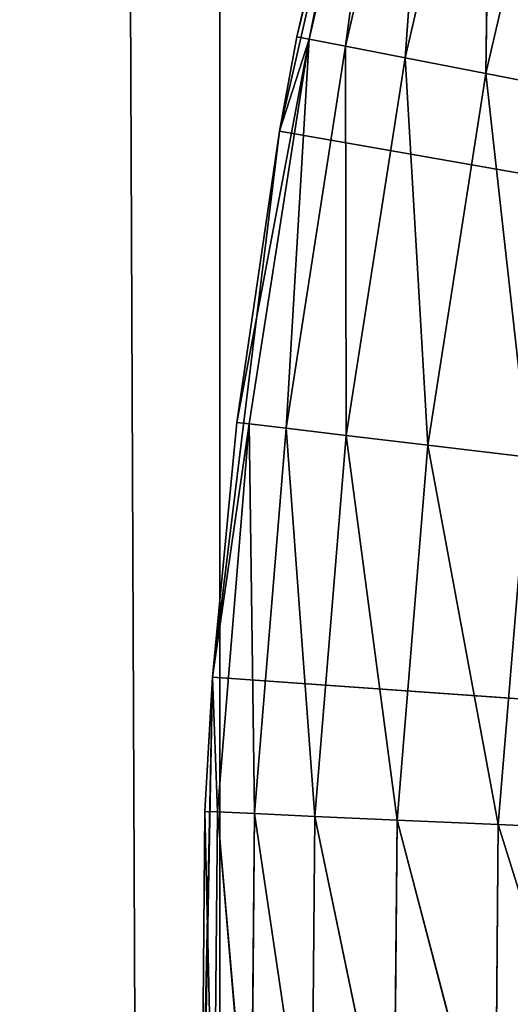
# Model space of a CAD drawing. Extents: x 0.4 to 80.4, y 0.1 to 20.1.
# Tile 68 of 256: x 1.7231 to 1.7828, y 2.573 to 2.6928. Entities that reach past the tile are written whole.
import ezdxf

# ---------------------------------------------------------------- set-up
doc = ezdxf.new("R2010")
doc.units = 0
doc.header["$LTSCALE"] = 2.54
doc.layers.get('0').update_dxf_attribs({"color": 13, "linetype": 'CONTINUOUS'})

# ---------------------------------------------------------------- blocks, each defined once
blk = doc.blocks.new('P__KA_KUCHENNA_MOLISA_STL')
at = {"color": 0}
for p, q in [((1.74748, 0.16711, 72.67618), (1.66248, 19.96711, 72.69543)), ((1.74748, 0.16711, 72.67618), (1.66248, 19.96711, 72.69543)), ((1.74748, 0.16711, 72.67618), (1.74748, 19.96711, 72.67618)), ((1.74748, 0.16711, 72.67618), (1.74748, 19.96711, 72.67618)), ((1.75475, 2.67927, 89.4), (1.76968, 2.74451, 89.4)), ((1.75475, 2.67927, 89.4), (1.76968, 2.74451, 89.4)), ((1.76968, 2.74451, 89.4), (1.75687, 2.69075, 89)), ((1.76968, 2.74451, 89.4), (1.75687, 2.69075, 89)), ((1.7676, 2.73701, 89), (1.75687, 2.69075, 89)), ((1.7676, 2.73701, 89), (1.75687, 2.69075, 89)), ((1.75836, 2.69047, 88.98264), (1.7676, 2.73701, 89)), ((1.75836, 2.69047, 88.98264), (1.7676, 2.73701, 89)), ((1.75836, 2.69047, 88.98264), (1.76907, 2.73661, 88.98264)), ((1.75836, 2.69047, 88.98264), (1.76907, 2.73661, 88.98264)), ((1.76279, 2.68961, 88.9658), (1.76907, 2.73661, 88.98264)), ((1.76279, 2.68961, 88.9658), (1.76907, 2.73661, 88.98264)), ((1.76279, 2.68961, 88.9658), (1.77342, 2.73543, 88.9658)), ((1.76279, 2.68961, 88.9658), (1.77342, 2.73543, 88.9658)), ((1.77002, 2.68821, 88.95), (1.77342, 2.73543, 88.9658)), ((1.77002, 2.68821, 88.95), (1.77342, 2.73543, 88.9658)), ((1.77002, 2.68821, 88.95), (1.78053, 2.7335, 88.95)), ((1.77002, 2.68821, 88.95), (1.78053, 2.7335, 88.95)), ((1.77984, 2.6863, 88.93572), (1.78053, 2.7335, 88.95)), ((1.77984, 2.6863, 88.93572), (1.78053, 2.7335, 88.95)), ((1.77984, 2.6863, 88.93572), (1.79018, 2.73089, 88.93572)), ((1.77984, 2.6863, 88.93572), (1.79018, 2.73089, 88.93572)), ((1.75475, 2.67927, 89.4), (1.75687, 2.69075, 89)), ((1.75687, 2.69075, 89), (1.75475, 2.67927, 89)), ((1.75475, 2.67927, 89.4), (1.75687, 2.69075, 89)), ((1.75687, 2.69075, 89), (1.75475, 2.67927, 89)), ((1.75836, 2.69047, 88.98264), (1.75687, 2.69075, 89)), ((1.75836, 2.69047, 88.98264), (1.75687, 2.69075, 89)), ((1.74955, 2.64384, 89), (1.75836, 2.69047, 88.98264)), ((1.74955, 2.64384, 89), (1.75836, 2.69047, 88.98264)), ((1.75106, 2.64366, 88.98264), (1.75836, 2.69047, 88.98264)), ((1.75106, 2.64366, 88.98264), (1.75836, 2.69047, 88.98264)), ((1.75475, 2.67927, 89), (1.75836, 2.69047, 88.98264)), ((1.75475, 2.67927, 89), (1.75836, 2.69047, 88.98264)), ((1.75554, 2.64313, 88.9658), (1.75836, 2.69047, 88.98264)), ((1.75554, 2.64313, 88.9658), (1.75836, 2.69047, 88.98264)), ((1.75554, 2.64313, 88.9658), (1.76279, 2.68961, 88.9658)), ((1.75554, 2.64313, 88.9658), (1.76279, 2.68961, 88.9658)), ((1.75836, 2.69047, 88.98264), (1.76279, 2.68961, 88.9658)), ((1.75836, 2.69047, 88.98264), (1.76279, 2.68961, 88.9658)), ((1.76285, 2.64226, 88.95), (1.76279, 2.68961, 88.9658)), ((1.76279, 2.68961, 88.9658), (1.77002, 2.68821, 88.95)), ((1.76285, 2.64226, 88.95), (1.76279, 2.68961, 88.9658)), ((1.76279, 2.68961, 88.9658), (1.77002, 2.68821, 88.95)), ((1.76285, 2.64226, 88.95), (1.77002, 2.68821, 88.95)), ((1.76285, 2.64226, 88.95), (1.77002, 2.68821, 88.95)), ((1.77278, 2.64108, 88.93572), (1.77002, 2.68821, 88.95)), ((1.77002, 2.68821, 88.95), (1.77984, 2.6863, 88.93572)), ((1.77278, 2.64108, 88.93572), (1.77002, 2.68821, 88.95)), ((1.77002, 2.68821, 88.95), (1.77984, 2.6863, 88.93572)), ((1.77278, 2.64108, 88.93572), (1.77984, 2.6863, 88.93572)), ((1.77278, 2.64108, 88.93572), (1.77984, 2.6863, 88.93572)), ((1.78502, 2.63963, 88.92339), (1.77984, 2.6863, 88.93572)), ((1.77984, 2.6863, 88.93572), (1.79194, 2.68396, 88.92339)), ((1.78502, 2.63963, 88.92339), (1.77984, 2.6863, 88.93572)), ((1.77984, 2.6863, 88.93572), (1.79194, 2.68396, 88.92339)), ((1.74661, 2.61284, 89.4), (1.75475, 2.67927, 89.4)), ((1.74661, 2.61284, 89.4), (1.75475, 2.67927, 89.4)), ((1.75475, 2.67927, 89.4), (1.74955, 2.64384, 89)), ((1.75475, 2.67927, 89.4), (1.74955, 2.64384, 89)), ((1.75475, 2.67927, 89), (1.74955, 2.64384, 89)), ((1.75475, 2.67927, 89), (1.74955, 2.64384, 89)), ((1.75475, 2.67927, 89.4), (1.75475, 2.67927, 89)), ((1.75475, 2.67927, 89.4), (1.75475, 2.67927, 89)), ((1.75475, 2.67927, 89.4), (2.395, 2.56711, 89.4)), ((1.75475, 2.67927, 89.4), (2.395, 2.56711, 89.4)), ((1.74661, 2.61284, 89.4), (1.74955, 2.64384, 89)), ((1.74955, 2.64384, 89), (1.74661, 2.61284, 89)), ((1.74661, 2.61284, 89.4), (1.74955, 2.64384, 89)), ((1.74955, 2.64384, 89), (1.74661, 2.61284, 89)), ((1.75106, 2.64366, 88.98264), (1.74661, 2.61284, 89)), ((1.75106, 2.64366, 88.98264), (1.74661, 2.61284, 89)), ((1.75106, 2.64366, 88.98264), (1.74719, 2.59646, 88.98264)), ((1.75106, 2.64366, 88.98264), (1.74719, 2.59646, 88.98264)), ((1.74955, 2.64384, 89), (1.75106, 2.64366, 88.98264)), ((1.74955, 2.64384, 89), (1.75106, 2.64366, 88.98264)), ((1.75554, 2.64313, 88.9658), (1.75106, 2.64366, 88.98264)), ((1.75106, 2.64366, 88.98264), (1.75169, 2.59625, 88.9658)), ((1.75106, 2.64366, 88.98264), (1.75169, 2.59625, 88.9658)), ((1.75554, 2.64313, 88.9658), (1.75106, 2.64366, 88.98264)), ((1.75554, 2.64313, 88.9658), (1.75169, 2.59625, 88.9658)), ((1.75554, 2.64313, 88.9658), (1.75169, 2.59625, 88.9658)), ((1.76285, 2.64226, 88.95), (1.75554, 2.64313, 88.9658)), ((1.75554, 2.64313, 88.9658), (1.75905, 2.59592, 88.95)), ((1.75554, 2.64313, 88.9658), (1.75905, 2.59592, 88.95)), ((1.76285, 2.64226, 88.95), (1.75554, 2.64313, 88.9658)), ((1.76285, 2.64226, 88.95), (1.75905, 2.59592, 88.95)), ((1.76285, 2.64226, 88.95), (1.75905, 2.59592, 88.95)), ((1.77278, 2.64108, 88.93572), (1.76285, 2.64226, 88.95)), ((1.76285, 2.64226, 88.95), (1.76904, 2.59547, 88.93572)), ((1.76285, 2.64226, 88.95), (1.76904, 2.59547, 88.93572)), ((1.77278, 2.64108, 88.93572), (1.76285, 2.64226, 88.95)), ((1.77278, 2.64108, 88.93572), (1.76904, 2.59547, 88.93572)), ((1.77278, 2.64108, 88.93572), (1.76904, 2.59547, 88.93572)), ((1.78502, 2.63963, 88.92339), (1.77278, 2.64108, 88.93572)), ((1.77278, 2.64108, 88.93572), (1.78135, 2.59491, 88.92339)), ((1.77278, 2.64108, 88.93572), (1.78135, 2.59491, 88.92339)), ((1.78502, 2.63963, 88.92339), (1.77278, 2.64108, 88.93572)), ((1.78502, 2.63963, 88.92339), (1.78135, 2.59491, 88.92339)), ((1.78502, 2.63963, 88.92339), (1.78135, 2.59491, 88.92339)), ((1.74525, 2.54905, 89), (1.74661, 2.61284, 89.4)), ((1.74525, 2.54905, 89), (1.74661, 2.61284, 89.4)), ((1.74535, 2.54593, 89.4), (1.74661, 2.61284, 89.4)), ((1.74535, 2.54593, 89.4), (1.74661, 2.61284, 89.4)), ((1.74661, 2.61284, 89), (1.74567, 2.59652, 89)), ((1.74567, 2.59652, 89), (1.74661, 2.61284, 89.4)), ((1.74567, 2.59652, 89), (1.74661, 2.61284, 89.4)), ((1.74661, 2.61284, 89), (1.74567, 2.59652, 89)), ((1.74661, 2.61284, 89.4), (1.74661, 2.61284, 89)), ((1.74661, 2.61284, 89.4), (1.74661, 2.61284, 89)), ((1.74661, 2.61284, 89.4), (2.395, 2.56711, 89.4)), ((1.74661, 2.61284, 89.4), (2.395, 2.56711, 89.4)), ((1.74661, 2.61284, 89), (1.74719, 2.59646, 88.98264)), ((1.74661, 2.61284, 89), (1.74719, 2.59646, 88.98264)), ((1.74567, 2.59652, 89), (1.74525, 2.54905, 89)), ((1.74567, 2.59652, 89), (1.74525, 2.54905, 89)), ((1.74719, 2.59646, 88.98264), (1.74567, 2.59652, 89)), ((1.74677, 2.54909, 88.98264), (1.74567, 2.59652, 89)), ((1.74719, 2.59646, 88.98264), (1.74567, 2.59652, 89)), ((1.74677, 2.54909, 88.98264), (1.74567, 2.59652, 89)), ((1.74677, 2.54909, 88.98264), (1.74719, 2.59646, 88.98264)), ((1.74677, 2.54909, 88.98264), (1.74719, 2.59646, 88.98264)), ((1.75169, 2.59625, 88.9658), (1.74719, 2.59646, 88.98264)), ((1.75128, 2.54921, 88.9658), (1.74719, 2.59646, 88.98264)), ((1.75169, 2.59625, 88.9658), (1.74719, 2.59646, 88.98264)), ((1.75128, 2.54921, 88.9658), (1.74719, 2.59646, 88.98264)), ((1.75128, 2.54921, 88.9658), (1.75169, 2.59625, 88.9658)), ((1.75128, 2.54921, 88.9658), (1.75169, 2.59625, 88.9658)), ((1.75905, 2.59592, 88.95), (1.75169, 2.59625, 88.9658)), ((1.75865, 2.54942, 88.95), (1.75169, 2.59625, 88.9658)), ((1.75905, 2.59592, 88.95), (1.75169, 2.59625, 88.9658)), ((1.75865, 2.54942, 88.95), (1.75169, 2.59625, 88.9658)), ((1.75865, 2.54942, 88.95), (1.75905, 2.59592, 88.95)), ((1.75865, 2.54942, 88.95), (1.75905, 2.59592, 88.95)), ((1.76904, 2.59547, 88.93572), (1.75905, 2.59592, 88.95)), ((1.76864, 2.5497, 88.93572), (1.75905, 2.59592, 88.95)), ((1.76904, 2.59547, 88.93572), (1.75905, 2.59592, 88.95)), ((1.76864, 2.5497, 88.93572), (1.75905, 2.59592, 88.95)), ((1.76864, 2.5497, 88.93572), (1.76904, 2.59547, 88.93572)), ((1.76864, 2.5497, 88.93572), (1.76904, 2.59547, 88.93572)), ((1.78135, 2.59491, 88.92339), (1.76904, 2.59547, 88.93572)), ((1.78096, 2.55004, 88.92339), (1.76904, 2.59547, 88.93572)), ((1.78135, 2.59491, 88.92339), (1.76904, 2.59547, 88.93572)), ((1.78096, 2.55004, 88.92339), (1.76904, 2.59547, 88.93572)), ((1.78096, 2.55004, 88.92339), (1.78135, 2.59491, 88.92339)), ((1.78096, 2.55004, 88.92339), (1.78135, 2.59491, 88.92339)), ((1.79562, 2.59426, 88.9134), (1.78135, 2.59491, 88.92339)), ((1.79523, 2.55044, 88.9134), (1.78135, 2.59491, 88.92339)), ((1.79562, 2.59426, 88.9134), (1.78135, 2.59491, 88.92339)), ((1.79523, 2.55044, 88.9134), (1.78135, 2.59491, 88.92339))]:
    blk.add_line(p, q, dxfattribs=at)
mesh = blk.add_polyface(dxfattribs=at)
corners = [(1.74748, 0.16711, 72.67618), (1.66248, 19.96711, 72.69543), (1.66248, 0.16711, 72.69543)]
mesh.append_faces([[corners[k] for k in face] for face in [(0, 1, 2)]], dxfattribs={"color": 0})
mesh = blk.add_polyface(dxfattribs=at)
corners = [(1.74748, 19.96711, 72.67618), (1.66248, 19.96711, 72.69543), (1.74748, 0.16711, 72.67618)]
mesh.append_faces([[corners[k] for k in face] for face in [(0, 1, 2)]], dxfattribs={"color": 0})
mesh = blk.add_polyface(dxfattribs=at)
corners = [(1.78428, 0.16711, 71.73721), (1.70104, 0.16711, 71.71137), (1.78428, 19.96711, 71.73721)]
mesh.append_faces([[corners[k] for k in face] for face in [(0, 1, 2)]], dxfattribs={"color": 0})
mesh = blk.add_polyface(dxfattribs=at)
corners = [(1.78428, 19.96711, 71.73721), (1.70104, 0.16711, 71.71137), (1.70104, 19.96711, 71.71137)]
mesh.append_faces([[corners[k] for k in face] for face in [(0, 1, 2)]], dxfattribs={"color": 0})
mesh = blk.add_polyface(dxfattribs=at)
corners = [(1.82785, 0.16711, 72.64247), (1.74748, 19.96711, 72.67618), (1.74748, 0.16711, 72.67618)]
mesh.append_faces([[corners[k] for k in face] for face in [(0, 1, 2)]], dxfattribs={"color": 0})
mesh = blk.add_polyface(dxfattribs=at)
corners = [(1.82785, 19.96711, 72.64247), (1.74748, 19.96711, 72.67618), (1.82785, 0.16711, 72.64247)]
mesh.append_faces([[corners[k] for k in face] for face in [(0, 1, 2)]], dxfattribs={"color": 0})
mesh = blk.add_polyface(dxfattribs=at)
corners = [(2.06611, 2.68682, 89.4), (0.395, 0.26711, 89.4), (0.395, 19.86711, 89.4)]
mesh.append_faces([[corners[k] for k in face] for face in [(0, 1, 2)]], dxfattribs={"color": 0})
mesh = blk.add_polyface(dxfattribs=at)
corners = [(2.09189, 2.74211, 89.4), (2.06611, 2.68682, 89.4), (0.395, 19.86711, 89.4)]
mesh.append_faces([[corners[k] for k in face] for face in [(0, 1, 2)]], dxfattribs={"color": 0})
mesh = blk.add_polyface(dxfattribs=at)
corners = [(2.05032, 2.62789, 89.5), (0.395, 19.86711, 89.5), (0.395, 0.26711, 89.5)]
mesh.append_faces([[corners[k] for k in face] for face in [(0, 1, 2)]], dxfattribs={"color": 0})
mesh = blk.add_polyface(dxfattribs=at)
corners = [(2.06611, 2.68682, 89.5), (0.395, 19.86711, 89.5), (2.05032, 2.62789, 89.5)]
mesh.append_faces([[corners[k] for k in face] for face in [(0, 1, 2)]], dxfattribs={"color": 0})
mesh = blk.add_polyface(dxfattribs=at)
corners = [(2.09189, 2.74211, 89.5), (0.395, 19.86711, 89.5), (2.06611, 2.68682, 89.5)]
mesh.append_faces([[corners[k] for k in face] for face in [(0, 1, 2)]], dxfattribs={"color": 0})
mesh = blk.add_polyface(dxfattribs=at)
corners = [(2.395, 2.56711, 89.4), (1.79123, 2.80786, 89.4), (1.76968, 2.74451, 89.4)]
mesh.append_faces([[corners[k] for k in face] for face in [(0, 1, 2)]], dxfattribs={"color": 0})
mesh = blk.add_polyface(dxfattribs=at)
corners = [(1.76968, 2.74451, 89.4), (1.75687, 2.69075, 89), (1.75475, 2.67927, 89.4)]
mesh.append_faces([[corners[k] for k in face] for face in [(0, 1, 2)]], dxfattribs={"color": 0})
mesh = blk.add_polyface(dxfattribs=at)
corners = [(2.395, 2.56711, 89.4), (1.76968, 2.74451, 89.4), (1.75475, 2.67927, 89.4)]
mesh.append_faces([[corners[k] for k in face] for face in [(0, 1, 2)]], dxfattribs={"color": 0})
mesh = blk.add_polyface(dxfattribs=at)
corners = [(1.76968, 2.74451, 89.4), (1.7676, 2.73701, 89), (1.75687, 2.69075, 89)]
mesh.append_faces([[corners[k] for k in face] for face in [(0, 1, 2)]], dxfattribs={"color": 0})
mesh = blk.add_polyface(dxfattribs=at)
corners = [(1.7676, 2.73701, 89), (1.75836, 2.69047, 88.98264), (1.75687, 2.69075, 89)]
mesh.append_faces([[corners[k] for k in face] for face in [(0, 1, 2)]], dxfattribs={"color": 0})
mesh = blk.add_polyface(dxfattribs=at)
corners = [(1.7676, 2.73701, 89), (1.76907, 2.73661, 88.98264), (1.75836, 2.69047, 88.98264)]
mesh.append_faces([[corners[k] for k in face] for face in [(0, 1, 2)]], dxfattribs={"color": 0})
mesh = blk.add_polyface(dxfattribs=at)
corners = [(1.76907, 2.73661, 88.98264), (1.76279, 2.68961, 88.9658), (1.75836, 2.69047, 88.98264)]
mesh.append_faces([[corners[k] for k in face] for face in [(0, 1, 2)]], dxfattribs={"color": 0})
mesh = blk.add_polyface(dxfattribs=at)
corners = [(1.76907, 2.73661, 88.98264), (1.77342, 2.73543, 88.9658), (1.76279, 2.68961, 88.9658)]
mesh.append_faces([[corners[k] for k in face] for face in [(0, 1, 2)]], dxfattribs={"color": 0})
mesh = blk.add_polyface(dxfattribs=at)
corners = [(1.77342, 2.73543, 88.9658), (1.77002, 2.68821, 88.95), (1.76279, 2.68961, 88.9658)]
mesh.append_faces([[corners[k] for k in face] for face in [(0, 1, 2)]], dxfattribs={"color": 0})
mesh = blk.add_polyface(dxfattribs=at)
corners = [(1.77342, 2.73543, 88.9658), (1.78053, 2.7335, 88.95), (1.77002, 2.68821, 88.95)]
mesh.append_faces([[corners[k] for k in face] for face in [(0, 1, 2)]], dxfattribs={"color": 0})
mesh = blk.add_polyface(dxfattribs=at)
corners = [(1.78053, 2.7335, 88.95), (1.77984, 2.6863, 88.93572), (1.77002, 2.68821, 88.95)]
mesh.append_faces([[corners[k] for k in face] for face in [(0, 1, 2)]], dxfattribs={"color": 0})
mesh = blk.add_polyface(dxfattribs=at)
corners = [(1.78053, 2.7335, 88.95), (1.79018, 2.73089, 88.93572), (1.77984, 2.6863, 88.93572)]
mesh.append_faces([[corners[k] for k in face] for face in [(0, 1, 2)]], dxfattribs={"color": 0})
mesh = blk.add_polyface(dxfattribs=at)
corners = [(1.79194, 2.68396, 88.92339), (1.77984, 2.6863, 88.93572), (1.79018, 2.73089, 88.93572)]
mesh.append_faces([[corners[k] for k in face] for face in [(0, 1, 2)]], dxfattribs={"color": 0})
mesh = blk.add_polyface(dxfattribs=at)
corners = [(1.75687, 2.69075, 89), (1.75475, 2.67927, 89), (1.75475, 2.67927, 89.4)]
mesh.append_faces([[corners[k] for k in face] for face in [(0, 1, 2)]], dxfattribs={"color": 0})
mesh = blk.add_polyface(dxfattribs=at)
corners = [(1.75687, 2.69075, 89), (1.75836, 2.69047, 88.98264), (1.75475, 2.67927, 89)]
mesh.append_faces([[corners[k] for k in face] for face in [(0, 1, 2)]], dxfattribs={"color": 0})
mesh = blk.add_polyface(dxfattribs=at)
corners = [(1.75836, 2.69047, 88.98264), (1.75106, 2.64366, 88.98264), (1.74955, 2.64384, 89)]
mesh.append_faces([[corners[k] for k in face] for face in [(0, 1, 2)]], dxfattribs={"color": 0})
mesh = blk.add_polyface(dxfattribs=at)
corners = [(1.75836, 2.69047, 88.98264), (1.74955, 2.64384, 89), (1.75475, 2.67927, 89)]
mesh.append_faces([[corners[k] for k in face] for face in [(0, 1, 2)]], dxfattribs={"color": 0})
mesh = blk.add_polyface(dxfattribs=at)
corners = [(1.75836, 2.69047, 88.98264), (1.75554, 2.64313, 88.9658), (1.75106, 2.64366, 88.98264)]
mesh.append_faces([[corners[k] for k in face] for face in [(0, 1, 2)]], dxfattribs={"color": 0})
mesh = blk.add_polyface(dxfattribs=at)
corners = [(1.75836, 2.69047, 88.98264), (1.76279, 2.68961, 88.9658), (1.75554, 2.64313, 88.9658)]
mesh.append_faces([[corners[k] for k in face] for face in [(0, 1, 2)]], dxfattribs={"color": 0})
mesh = blk.add_polyface(dxfattribs=at)
corners = [(1.76279, 2.68961, 88.9658), (1.76285, 2.64226, 88.95), (1.75554, 2.64313, 88.9658)]
mesh.append_faces([[corners[k] for k in face] for face in [(0, 1, 2)]], dxfattribs={"color": 0})
mesh = blk.add_polyface(dxfattribs=at)
corners = [(1.76279, 2.68961, 88.9658), (1.77002, 2.68821, 88.95), (1.76285, 2.64226, 88.95)]
mesh.append_faces([[corners[k] for k in face] for face in [(0, 1, 2)]], dxfattribs={"color": 0})
mesh = blk.add_polyface(dxfattribs=at)
corners = [(1.77002, 2.68821, 88.95), (1.77278, 2.64108, 88.93572), (1.76285, 2.64226, 88.95)]
mesh.append_faces([[corners[k] for k in face] for face in [(0, 1, 2)]], dxfattribs={"color": 0})
mesh = blk.add_polyface(dxfattribs=at)
corners = [(1.77002, 2.68821, 88.95), (1.77984, 2.6863, 88.93572), (1.77278, 2.64108, 88.93572)]
mesh.append_faces([[corners[k] for k in face] for face in [(0, 1, 2)]], dxfattribs={"color": 0})
mesh = blk.add_polyface(dxfattribs=at)
corners = [(2.06611, 2.68682, 89.4), (2.05032, 2.62789, 89.4), (0.395, 0.26711, 89.4)]
mesh.append_faces([[corners[k] for k in face] for face in [(0, 1, 2)]], dxfattribs={"color": 0})
mesh = blk.add_polyface(dxfattribs=at)
corners = [(1.78502, 2.63963, 88.92339), (1.77278, 2.64108, 88.93572), (1.77984, 2.6863, 88.93572)]
mesh.append_faces([[corners[k] for k in face] for face in [(0, 1, 2)]], dxfattribs={"color": 0})
mesh = blk.add_polyface(dxfattribs=at)
corners = [(1.79194, 2.68396, 88.92339), (1.78502, 2.63963, 88.92339), (1.77984, 2.6863, 88.93572)]
mesh.append_faces([[corners[k] for k in face] for face in [(0, 1, 2)]], dxfattribs={"color": 0})
mesh = blk.add_polyface(dxfattribs=at)
corners = [(1.75475, 2.67927, 89.4), (1.74955, 2.64384, 89), (1.74661, 2.61284, 89.4)]
mesh.append_faces([[corners[k] for k in face] for face in [(0, 1, 2)]], dxfattribs={"color": 0})
mesh = blk.add_polyface(dxfattribs=at)
corners = [(2.395, 2.56711, 89.4), (1.75475, 2.67927, 89.4), (1.74661, 2.61284, 89.4)]
mesh.append_faces([[corners[k] for k in face] for face in [(0, 1, 2)]], dxfattribs={"color": 0})
mesh = blk.add_polyface(dxfattribs=at)
corners = [(1.75475, 2.67927, 89), (1.74955, 2.64384, 89), (1.75475, 2.67927, 89.4)]
mesh.append_faces([[corners[k] for k in face] for face in [(0, 1, 2)]], dxfattribs={"color": 0})
mesh = blk.add_polyface(dxfattribs=at)
corners = [(1.74955, 2.64384, 89), (1.74661, 2.61284, 89), (1.74661, 2.61284, 89.4)]
mesh.append_faces([[corners[k] for k in face] for face in [(0, 1, 2)]], dxfattribs={"color": 0})
mesh = blk.add_polyface(dxfattribs=at)
corners = [(1.74955, 2.64384, 89), (1.75106, 2.64366, 88.98264), (1.74661, 2.61284, 89)]
mesh.append_faces([[corners[k] for k in face] for face in [(0, 1, 2)]], dxfattribs={"color": 0})
mesh = blk.add_polyface(dxfattribs=at)
corners = [(1.75106, 2.64366, 88.98264), (1.74719, 2.59646, 88.98264), (1.74661, 2.61284, 89)]
mesh.append_faces([[corners[k] for k in face] for face in [(0, 1, 2)]], dxfattribs={"color": 0})
mesh = blk.add_polyface(dxfattribs=at)
corners = [(1.75106, 2.64366, 88.98264), (1.75169, 2.59625, 88.9658), (1.74719, 2.59646, 88.98264)]
mesh.append_faces([[corners[k] for k in face] for face in [(0, 1, 2)]], dxfattribs={"color": 0})
mesh = blk.add_polyface(dxfattribs=at)
corners = [(1.75106, 2.64366, 88.98264), (1.75554, 2.64313, 88.9658), (1.75169, 2.59625, 88.9658)]
mesh.append_faces([[corners[k] for k in face] for face in [(0, 1, 2)]], dxfattribs={"color": 0})
mesh = blk.add_polyface(dxfattribs=at)
corners = [(1.75554, 2.64313, 88.9658), (1.75905, 2.59592, 88.95), (1.75169, 2.59625, 88.9658)]
mesh.append_faces([[corners[k] for k in face] for face in [(0, 1, 2)]], dxfattribs={"color": 0})
mesh = blk.add_polyface(dxfattribs=at)
corners = [(1.75554, 2.64313, 88.9658), (1.76285, 2.64226, 88.95), (1.75905, 2.59592, 88.95)]
mesh.append_faces([[corners[k] for k in face] for face in [(0, 1, 2)]], dxfattribs={"color": 0})
mesh = blk.add_polyface(dxfattribs=at)
corners = [(1.76285, 2.64226, 88.95), (1.76904, 2.59547, 88.93572), (1.75905, 2.59592, 88.95)]
mesh.append_faces([[corners[k] for k in face] for face in [(0, 1, 2)]], dxfattribs={"color": 0})
mesh = blk.add_polyface(dxfattribs=at)
corners = [(1.76285, 2.64226, 88.95), (1.77278, 2.64108, 88.93572), (1.76904, 2.59547, 88.93572)]
mesh.append_faces([[corners[k] for k in face] for face in [(0, 1, 2)]], dxfattribs={"color": 0})
mesh = blk.add_polyface(dxfattribs=at)
corners = [(1.78135, 2.59491, 88.92339), (1.76904, 2.59547, 88.93572), (1.77278, 2.64108, 88.93572)]
mesh.append_faces([[corners[k] for k in face] for face in [(0, 1, 2)]], dxfattribs={"color": 0})
mesh = blk.add_polyface(dxfattribs=at)
corners = [(1.78502, 2.63963, 88.92339), (1.78135, 2.59491, 88.92339), (1.77278, 2.64108, 88.93572)]
mesh.append_faces([[corners[k] for k in face] for face in [(0, 1, 2)]], dxfattribs={"color": 0})
mesh = blk.add_polyface(dxfattribs=at)
corners = [(1.79562, 2.59426, 88.9134), (1.78135, 2.59491, 88.92339), (1.78502, 2.63963, 88.92339)]
mesh.append_faces([[corners[k] for k in face] for face in [(0, 1, 2)]], dxfattribs={"color": 0})
mesh = blk.add_polyface(dxfattribs=at)
corners = [(2.05032, 2.62789, 89.4), (2.045, 2.56711, 89.4), (0.395, 0.26711, 89.4)]
mesh.append_faces([[corners[k] for k in face] for face in [(0, 1, 2)]], dxfattribs={"color": 0})
mesh = blk.add_polyface(dxfattribs=at)
corners = [(2.05032, 2.62789, 89.5), (0.395, 0.26711, 89.5), (2.045, 2.56711, 89.5)]
mesh.append_faces([[corners[k] for k in face] for face in [(0, 1, 2)]], dxfattribs={"color": 0})
mesh = blk.add_polyface(dxfattribs=at)
corners = [(1.74661, 2.61284, 89.4), (1.74567, 2.59652, 89), (1.74525, 2.54905, 89)]
mesh.append_faces([[corners[k] for k in face] for face in [(0, 1, 2)]], dxfattribs={"color": 0})
mesh = blk.add_polyface(dxfattribs=at)
corners = [(1.74661, 2.61284, 89.4), (1.74525, 2.54905, 89), (1.74535, 2.54593, 89.4)]
mesh.append_faces([[corners[k] for k in face] for face in [(0, 1, 2)]], dxfattribs={"color": 0})
mesh = blk.add_polyface(dxfattribs=at)
corners = [(2.395, 2.56711, 89.4), (1.74661, 2.61284, 89.4), (1.74535, 2.54593, 89.4)]
mesh.append_faces([[corners[k] for k in face] for face in [(0, 1, 2)]], dxfattribs={"color": 0})
mesh = blk.add_polyface(dxfattribs=at)
corners = [(1.74661, 2.61284, 89), (1.74567, 2.59652, 89), (1.74661, 2.61284, 89.4)]
mesh.append_faces([[corners[k] for k in face] for face in [(0, 1, 2)]], dxfattribs={"color": 0})
mesh = blk.add_polyface(dxfattribs=at)
corners = [(1.74661, 2.61284, 89), (1.74719, 2.59646, 88.98264), (1.74567, 2.59652, 89)]
mesh.append_faces([[corners[k] for k in face] for face in [(0, 1, 2)]], dxfattribs={"color": 0})
mesh = blk.add_polyface(dxfattribs=at)
corners = [(1.74567, 2.59652, 89), (1.74677, 2.54909, 88.98264), (1.74525, 2.54905, 89)]
mesh.append_faces([[corners[k] for k in face] for face in [(0, 1, 2)]], dxfattribs={"color": 0})
mesh = blk.add_polyface(dxfattribs=at)
corners = [(1.74567, 2.59652, 89), (1.74719, 2.59646, 88.98264), (1.74677, 2.54909, 88.98264)]
mesh.append_faces([[corners[k] for k in face] for face in [(0, 1, 2)]], dxfattribs={"color": 0})
mesh = blk.add_polyface(dxfattribs=at)
corners = [(1.74719, 2.59646, 88.98264), (1.75128, 2.54921, 88.9658), (1.74677, 2.54909, 88.98264)]
mesh.append_faces([[corners[k] for k in face] for face in [(0, 1, 2)]], dxfattribs={"color": 0})
mesh = blk.add_polyface(dxfattribs=at)
corners = [(1.74719, 2.59646, 88.98264), (1.75169, 2.59625, 88.9658), (1.75128, 2.54921, 88.9658)]
mesh.append_faces([[corners[k] for k in face] for face in [(0, 1, 2)]], dxfattribs={"color": 0})
mesh = blk.add_polyface(dxfattribs=at)
corners = [(1.75169, 2.59625, 88.9658), (1.75865, 2.54942, 88.95), (1.75128, 2.54921, 88.9658)]
mesh.append_faces([[corners[k] for k in face] for face in [(0, 1, 2)]], dxfattribs={"color": 0})
mesh = blk.add_polyface(dxfattribs=at)
corners = [(1.75169, 2.59625, 88.9658), (1.75905, 2.59592, 88.95), (1.75865, 2.54942, 88.95)]
mesh.append_faces([[corners[k] for k in face] for face in [(0, 1, 2)]], dxfattribs={"color": 0})
mesh = blk.add_polyface(dxfattribs=at)
corners = [(1.75905, 2.59592, 88.95), (1.76864, 2.5497, 88.93572), (1.75865, 2.54942, 88.95)]
mesh.append_faces([[corners[k] for k in face] for face in [(0, 1, 2)]], dxfattribs={"color": 0})
mesh = blk.add_polyface(dxfattribs=at)
corners = [(1.75905, 2.59592, 88.95), (1.76904, 2.59547, 88.93572), (1.76864, 2.5497, 88.93572)]
mesh.append_faces([[corners[k] for k in face] for face in [(0, 1, 2)]], dxfattribs={"color": 0})
mesh = blk.add_polyface(dxfattribs=at)
corners = [(1.76904, 2.59547, 88.93572), (1.78096, 2.55004, 88.92339), (1.76864, 2.5497, 88.93572)]
mesh.append_faces([[corners[k] for k in face] for face in [(0, 1, 2)]], dxfattribs={"color": 0})
mesh = blk.add_polyface(dxfattribs=at)
corners = [(1.76904, 2.59547, 88.93572), (1.78135, 2.59491, 88.92339), (1.78096, 2.55004, 88.92339)]
mesh.append_faces([[corners[k] for k in face] for face in [(0, 1, 2)]], dxfattribs={"color": 0})
mesh = blk.add_polyface(dxfattribs=at)
corners = [(1.79523, 2.55044, 88.9134), (1.78096, 2.55004, 88.92339), (1.78135, 2.59491, 88.92339)]
mesh.append_faces([[corners[k] for k in face] for face in [(0, 1, 2)]], dxfattribs={"color": 0})
mesh = blk.add_polyface(dxfattribs=at)
corners = [(1.79562, 2.59426, 88.9134), (1.79523, 2.55044, 88.9134), (1.78135, 2.59491, 88.92339)]
mesh.append_faces([[corners[k] for k in face] for face in [(0, 1, 2)]], dxfattribs={"color": 0})

msp = doc.modelspace()

# ---------------------------------------------------------------- block references
at = {"color": 0}
msp.add_blockref('P__KA_KUCHENNA_MOLISA_STL', (0, 0), dxfattribs=at)

doc.saveas('drawing.dxf')
